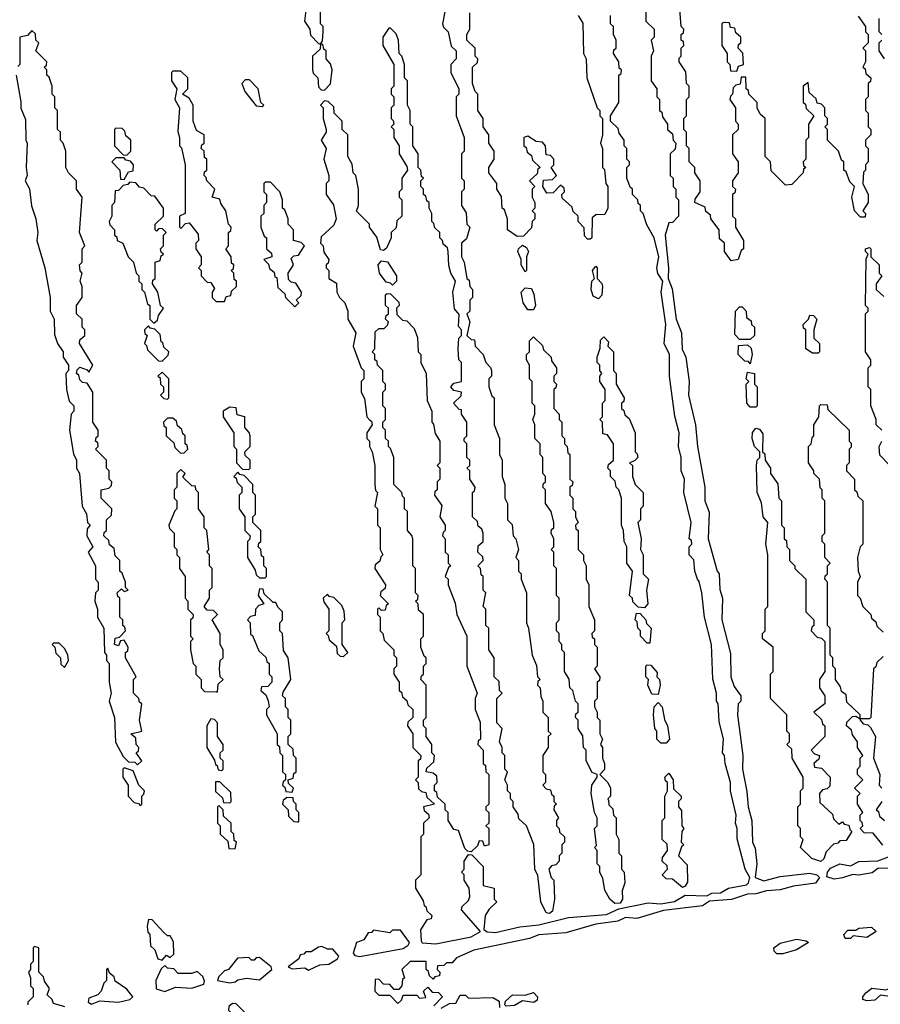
# Model space of a CAD drawing. Extents: x 2737310 to 2869991, y 870230 to 1012730.
# Tile 239 of 256: x 2790310 to 2793485, y 935287 to 938920. Entities that reach past the tile are written whole.
import ezdxf

# ---------------------------------------------------------------- set-up
doc = ezdxf.new("R2010")
doc.units = 0

msp = doc.modelspace()

# ---------------------------------------------------------------- linework, layer by layer
at = {"layer": '0CON02XD'}
for points in [[(2792620, 939055), (2792620, 938915), (2792650, 938885), (2792650, 938855), (2792640, 938845), (2792647.5, 938805), (2792640, 938785), (2792640, 938695), (2792660, 938665), (2792660, 938635), (2792670, 938625), (2792670, 938585), (2792678.3, 938578.3), (2792681.7, 938561.7), (2792700, 938535), (2792700, 938515), (2792718.3, 938498.3), (2792720, 938475), (2792730, 938465), (2792728.3, 938441.7), (2792710, 938425), (2792710, 938345), (2792720, 938335), (2792720, 938305), (2792730, 938295), (2792730, 938265), (2792740, 938255), (2792740, 938195), (2792718.3, 938171.7), (2792705, 938170), (2792691.2, 938125), (2792703.8, 938005), (2792702.5, 937965), (2792716.4, 937926.4), (2792731.2, 937815), (2792751.2, 937765), (2792753.9, 937703.9), (2792767.5, 937675), (2792780, 937585), (2792777.5, 937535), (2792802.5, 937425), (2792810, 937345), (2792837.5, 937195), (2792837.5, 937145), (2792853, 937103), (2792850, 937005), (2792882.5, 936885), (2792890, 936875), (2792893, 936817), (2792902.5, 936785), (2792900, 936705), (2792931.7, 936581.7), (2792933.3, 936495), (2792945, 936460), (2792970, 936425), (2792970, 936405), (2792960, 936395), (2792957.5, 936355), (2792977.5, 936205), (2792976.7, 936155), (2792992.7, 936072.7), (2792997.5, 936015), (2793011.2, 935965), (2793013.3, 935885), (2793023, 935863), (2793028.8, 935805), (2793022.5, 935755), (2793055, 935742.5), (2793115, 935758.6), (2793225, 935770.8), (2793250, 935765), (2793260, 935755), (2793246.2, 935733.8), (2793165, 935723.3), (2793115, 935708.8), (2793065, 935706), (2793026.1, 935693.9), (2792995, 935693.3), (2792936.1, 935673.9), (2792855, 935667.5), (2792829.3, 935650.7), (2792685, 935632.5), (2792586.4, 935603.6), (2792545, 935607.5), (2792516.4, 935593.6), (2792435, 935582.5), (2792325, 935551.2), (2792225, 935543.3), (2792190, 935530), (2791985, 935486.2), (2791921.7, 935458.3), (2791905, 935440), (2791885, 935440), (2791875, 935430), (2791851.7, 935428.3), (2791850, 935415), (2791860, 935405), (2791858.3, 935391.7), (2791841.7, 935388.3), (2791835, 935380), (2791821.7, 935391.7), (2791818.3, 935408.3), (2791810, 935415), (2791810, 935445), (2791750, 935445), (2791720, 935415), (2791730, 935385), (2791721.7, 935378.3), (2791720, 935355), (2791708.3, 935341.7), (2791691.7, 935341.7), (2791675, 935360), (2791651.7, 935361.7), (2791635, 935380), (2791621.7, 935378.3), (2791620, 935335), (2791635, 935320), (2791675, 935320), (2791705, 935290), (2791718.3, 935301.7), (2791725, 935320), (2791775, 935320), (2791785, 935310), (2791808.3, 935311.7), (2791800, 935335), (2791815, 935350), (2791831.7, 935331.7), (2791855, 935330), (2791870, 935315), (2791838.3, 935281.7)], [(2793268.3, 938608.3), (2793251.7, 938611.7), (2793248.3, 938628.3), (2793221.7, 938651.7), (2793218.3, 938688.3), (2793200, 938675), (2793200, 938615), (2793208.3, 938608.3), (2793211.7, 938591.7), (2793240, 938565), (2793220, 938535), (2793220, 938485), (2793210, 938475), (2793210, 938405), (2793200, 938395), (2793201.7, 938381.7), (2793210, 938375), (2793201.7, 938368.3), (2793200, 938355), (2793158.3, 938311.7), (2793135, 938310), (2793081.7, 938361.7), (2793080, 938395), (2793060, 938415), (2793060, 938555), (2793041.7, 938571.7), (2793030, 938595), (2793030, 938615), (2793000, 938645), (2792998.3, 938658.3), (2792990, 938665), (2792988.3, 938708.3), (2792971.7, 938708.3), (2792968.3, 938681.7), (2792951.7, 938678.3), (2792941.7, 938668.3), (2792940, 938645), (2792931.7, 938638.3), (2792930, 938625), (2792950, 938595), (2792950, 938545), (2792960, 938535), (2792960, 938515), (2792940, 938495), (2792940, 938425), (2792960, 938395), (2792960, 938355), (2792940, 938325), (2792940, 938305), (2792950, 938295), (2792948.3, 938281.7), (2792940, 938275), (2792940, 938195), (2792950, 938185), (2792950, 938155), (2792980, 938105), (2792980, 938075), (2792971.7, 938068.3), (2792960, 938035), (2792935, 938030), (2792910, 938065), (2792910, 938095), (2792891.7, 938111.7), (2792890, 938145), (2792860, 938185), (2792858.3, 938198.3), (2792841.7, 938211.7), (2792838.3, 938228.3), (2792800, 938245), (2792801.7, 938258.3), (2792820, 938285), (2792820, 938325), (2792800, 938355), (2792800, 938375), (2792780, 938395), (2792780, 938445), (2792770, 938455), (2792770, 938505), (2792760, 938515), (2792760, 938555), (2792770, 938565), (2792770, 938625), (2792780, 938635), (2792780, 938675), (2792770, 938685), (2792767, 938727), (2792742.5, 938765), (2792742.5, 938777.5), (2792750, 938785), (2792750, 938815), (2792760, 938825), (2792758.3, 938838.3), (2792750, 938845), (2792750, 938865), (2792758.3, 938871.7), (2792760, 938885), (2792750, 938895), (2792740, 939025)], [(2791370, 938995), (2791360, 938915), (2791380, 938885), (2791383, 938863), (2791411.7, 938831.7), (2791420, 938830), (2791427.5, 938842.5), (2791430, 938875), (2791430, 938895), (2791420, 938905), (2791420, 938995)], [(2791880, 938955), (2791870, 938905), (2791873, 938893), (2791890, 938875), (2791901.7, 938821.7), (2791920, 938805), (2791920, 938775), (2791900, 938755), (2791900, 938725), (2791930, 938665), (2791930, 938645), (2791920, 938635), (2791920, 938565), (2791950, 938485), (2791950, 938435), (2791940, 938425), (2791940, 938335), (2791950, 938325), (2791950, 938295), (2791940, 938285), (2791940, 938235), (2791957, 938207), (2791960, 938165), (2791970, 938155), (2791958.3, 938111.7), (2791940, 938095), (2791940, 938045), (2791950, 938025), (2791960, 937965), (2791968.3, 937958.3), (2791970, 937935), (2791980, 937925), (2791980, 937895), (2791970, 937885), (2791970, 937845), (2791960, 937835), (2791970, 937805), (2791960, 937755), (2791975, 937740), (2791988.3, 937738.3), (2791990, 937715), (2792020, 937685), (2792030, 937655), (2792047, 937637), (2792050, 937625), (2792050, 937605), (2792040, 937595), (2792040, 937565), (2792051.7, 937531.7), (2792060, 937525), (2792060, 937425), (2792080, 937375), (2792080, 937315), (2792090, 937295), (2792090, 937235), (2792100, 937205), (2792100, 937155), (2792110, 937135), (2792110, 937075), (2792127, 937057), (2792130, 937015), (2792140, 937005), (2792150, 936965), (2792140, 936935), (2792150, 936925), (2792150, 936885), (2792160, 936875), (2792160, 936855), (2792180, 936805), (2792180, 936695), (2792187.5, 936675), (2792200, 936575), (2792217, 936537), (2792220, 936495), (2792230, 936485), (2792221.7, 936478.3), (2792220, 936465), (2792230, 936455), (2792233, 936423), (2792240, 936405), (2792240, 936365), (2792260, 936345), (2792260, 936295), (2792270, 936285), (2792260, 936275), (2792260, 936235), (2792240, 936205), (2792240, 936145), (2792250, 936135), (2792250, 936105), (2792240, 936095), (2792251.7, 936081.7), (2792268.3, 936078.3), (2792271.7, 936061.7), (2792280, 936055), (2792280, 936035), (2792290, 936025), (2792281.7, 936018.3), (2792280, 936005), (2792297.5, 935975), (2792290, 935965), (2792290, 935945), (2792300, 935935), (2792301.7, 935921.7), (2792320, 935905), (2792320, 935885), (2792310, 935875), (2792310, 935845), (2792300, 935835), (2792300, 935815), (2792288.3, 935801.7), (2792271.7, 935798.3), (2792262.5, 935785), (2792270, 935755), (2792280, 935745), (2792282.5, 935675), (2792275, 935630), (2792265, 935622.5), (2792252.5, 935625), (2792232.5, 935665), (2792221.7, 935761.7), (2792210, 935785), (2792207, 935877), (2792180, 935945), (2792151.7, 935971.7), (2792148.3, 935988.3), (2792130, 936015), (2792130, 936035), (2792120, 936045), (2792120, 936065), (2792110, 936075), (2792110, 936095), (2792100, 936115), (2792110, 936145), (2792100, 936155), (2792100, 936205), (2792090, 936215), (2792090, 936235), (2792080, 936255), (2792090, 936305), (2792070, 936325), (2792070, 936415), (2792090, 936435), (2792080, 936445), (2792078.3, 936478.3), (2792060, 936495), (2792060, 936565), (2792040, 936595), (2792040, 936675), (2792030, 936685), (2792030, 936745), (2792020, 936755), (2792030, 936805), (2792020, 936815), (2792020, 936865), (2792011.7, 936871.7), (2792010, 936895), (2792000, 936905), (2792020, 936925), (2792018.3, 936938.3), (2792000, 936955), (2792001.7, 936978.3), (2792020, 936995), (2792020, 937025), (2792015, 937040), (2792001.7, 937051.7), (2791998.3, 937068.3), (2791980, 937085), (2791980, 937175), (2791988.3, 937181.7), (2791990, 937195), (2791970, 937225), (2791970, 937255), (2791960, 937265), (2791970, 937275), (2791970, 937295), (2791960, 937305), (2791960, 937355), (2791950, 937365), (2791950, 937375), (2791960, 937385), (2791960, 937435), (2791940, 937465), (2791940, 937480), (2791931.7, 937481.7), (2791910, 937505), (2791938.3, 937531.7), (2791940, 937545), (2791911.7, 937551.7), (2791900, 937565), (2791911.7, 937578.3), (2791940, 937585), (2791940, 937655), (2791930, 937665), (2791927.5, 937705), (2791930, 937745), (2791940, 937755), (2791940, 937775), (2791928.3, 937788.3), (2791931.7, 937831.7), (2791913.6, 937853.6), (2791907.5, 937915), (2791917.5, 937955), (2791900, 937985), (2791893, 938013), (2791890, 938065)], [(2792415, 938110), (2792405, 938110), (2792393, 938123), (2792391.7, 938151.7), (2792370, 938175), (2792370, 938195), (2792351.7, 938211.7), (2792348.3, 938228.3), (2792311.7, 938261.7), (2792310, 938275), (2792320, 938285), (2792318.3, 938298.3), (2792305, 938310), (2792278.3, 938281.7), (2792255, 938280), (2792240, 938305), (2792241.7, 938328.3), (2792275, 938330), (2792290, 938345), (2792270, 938375), (2792280, 938385), (2792280, 938405), (2792268.3, 938418.3), (2792251.7, 938421.7), (2792250, 938455), (2792238.3, 938468.3), (2792215, 938470), (2792185, 938490), (2792170, 938485), (2792170, 938455), (2792178.3, 938448.3), (2792181.7, 938431.7), (2792198.3, 938418.3), (2792201.7, 938401.7), (2792230, 938375), (2792221.7, 938368.3), (2792218.3, 938351.7), (2792190, 938325), (2792210, 938305), (2792200, 938295), (2792200, 938265), (2792210, 938245), (2792210, 938225), (2792200, 938215), (2792210, 938205), (2792210, 938185), (2792200, 938175), (2792198.3, 938151.7), (2792168.3, 938121.7), (2792145, 938120), (2792110, 938145), (2792110, 938185), (2792098.3, 938218.3), (2792090, 938225), (2792087, 938267), (2792070, 938295), (2792070, 938315), (2792040, 938355), (2792040, 938375), (2792060, 938405), (2792060, 938435), (2792040, 938465), (2792040, 938495), (2792020, 938525), (2792020, 938555), (2792000, 938585), (2792000, 938645), (2791990, 938655), (2791980, 938685), (2791980, 938745), (2791998.3, 938761.7), (2792000, 938775), (2791990, 938785), (2791990, 938815), (2791960, 938845), (2791960, 938865), (2791970, 938885), (2791970, 938945)], [(2791890, 938065), (2791888.3, 938078.3), (2791871.7, 938091.7), (2791870, 938105), (2791860, 938115), (2791860, 938135), (2791841.7, 938151.7), (2791838.3, 938168.3), (2791830, 938175), (2791830, 938205), (2791820, 938225), (2791820, 938245), (2791811.7, 938251.7), (2791808.3, 938268.3), (2791800, 938275), (2791800, 938295), (2791790, 938305), (2791790, 938325), (2791800, 938335), (2791791.7, 938341.7), (2791790, 938365), (2791780, 938375), (2791780, 938425), (2791760, 938455), (2791760, 938525), (2791750, 938535), (2791750, 938585), (2791740, 938605), (2791740, 938695), (2791730, 938705), (2791730, 938755), (2791720, 938785), (2791710, 938795), (2791707.5, 938845), (2791698.3, 938868.3), (2791678.3, 938888.3), (2791671.7, 938888.3), (2791650, 938855), (2791650, 938825), (2791690, 938755), (2791690, 938675), (2791680, 938665), (2791680, 938645), (2791690, 938635), (2791690, 938605), (2791680, 938595), (2791680, 938555), (2791688.3, 938548.3), (2791690, 938535), (2791680, 938525), (2791690, 938515), (2791690, 938485), (2791710, 938455), (2791710, 938425), (2791738.3, 938378.3), (2791740, 938365), (2791720, 938335), (2791720, 938295), (2791710, 938285), (2791710, 938265), (2791720, 938255), (2791720, 938195), (2791701.7, 938178.3), (2791698.3, 938151.7), (2791680, 938135), (2791680, 938115), (2791663, 938077), (2791651.7, 938068.3), (2791640.7, 938070.7), (2791627, 938117), (2791600, 938155), (2791600, 938165), (2791553, 938213), (2791560, 938235), (2791560, 938295), (2791550, 938345), (2791540, 938355), (2791537, 938387), (2791520, 938415), (2791520, 938495), (2791500, 938515), (2791500, 938545), (2791470, 938575), (2791468.3, 938598.3), (2791448.3, 938618.3), (2791435, 938620), (2791420, 938605), (2791430, 938595), (2791430, 938555), (2791440, 938515), (2791440, 938505), (2791422.5, 938475), (2791440, 938445), (2791432.5, 938405), (2791450, 938345), (2791450, 938325), (2791440, 938315), (2791440, 938275), (2791467, 938237), (2791477.5, 938185), (2791468.3, 938161.7), (2791421.7, 938118.3), (2791420, 938095), (2791430, 938085), (2791431.7, 938061.7), (2791450, 938035), (2791448.3, 938021.7), (2791440, 938015), (2791440, 938005), (2791450, 937995), (2791450, 937965), (2791478.3, 937948.3), (2791480, 937915), (2791490, 937895), (2791510, 937875), (2791520, 937845), (2791520, 937815), (2791550, 937765), (2791540, 937715), (2791570, 937635), (2791580, 937625), (2791580, 937595), (2791570, 937585), (2791570, 937545), (2791581.7, 937521.7), (2791590, 937455), (2791601.7, 937441.7), (2791608.3, 937438.3), (2791610, 937425), (2791590, 937395), (2791590, 937375), (2791600, 937365), (2791600, 937345), (2791610, 937325), (2791620, 937275), (2791620, 937205), (2791623, 937183), (2791630, 937175), (2791620, 937125), (2791630, 937115), (2791630, 937055), (2791640, 937045), (2791640, 936965), (2791650, 936945), (2791641.7, 936938.3), (2791638.3, 936921.7), (2791621.7, 936908.3), (2791620, 936895), (2791660, 936835), (2791658.3, 936821.7), (2791641.7, 936808.3), (2791640, 936795), (2791670, 936765), (2791661.7, 936758.3), (2791658.3, 936741.7), (2791645, 936740), (2791635, 936750), (2791630, 936745), (2791630, 936725), (2791640, 936715), (2791640, 936665), (2791650, 936655), (2791655, 936630), (2791690, 936595), (2791690, 936575), (2791700, 936565), (2791700, 936535), (2791690, 936525), (2791690, 936505), (2791710, 936475), (2791710, 936445), (2791718.3, 936438.3), (2791721.7, 936421.7), (2791738.3, 936408.3), (2791741.7, 936391.7), (2791760, 936375), (2791760, 936345), (2791741.7, 936328.3), (2791740, 936315), (2791760, 936285), (2791760, 936235), (2791790, 936205), (2791788.3, 936191.7), (2791780, 936185), (2791780, 936125), (2791770, 936115), (2791780, 936105), (2791781.7, 936081.7), (2791791.7, 936071.7), (2791808.3, 936068.3), (2791811.7, 936051.7), (2791840, 936025), (2791800, 936015), (2791801.7, 936001.7), (2791818.3, 935988.3), (2791820, 935975), (2791800, 935955), (2791800, 935915), (2791790, 935905), (2791790, 935765), (2791770, 935745), (2791770, 935715), (2791798.3, 935668.3), (2791801.7, 935651.7), (2791808.3, 935648.3), (2791811.7, 935631.7), (2791830, 935615), (2791828.3, 935601.7), (2791811.7, 935598.3), (2791788.3, 935561.7), (2791790.7, 935520.7), (2791795, 935513.3), (2791845, 935510), (2791975, 935536), (2792010, 935555), (2791940, 935635), (2791941.7, 935648.3), (2791965, 935670), (2791970, 935685), (2791967.5, 935715), (2791950, 935745), (2791950, 935765), (2791940, 935775), (2791950, 935785), (2791950, 935815), (2791965, 935840), (2791978.3, 935838.3), (2792020, 935795), (2792020, 935725), (2792060, 935715), (2792060, 935675), (2792070, 935665), (2792041.7, 935638.3), (2792027.5, 935615), (2792022.5, 935562.5), (2792034.1, 935554.1), (2792065, 935551.9), (2792155, 935573.1), (2792225, 935580), (2792335, 935606.9), (2792475, 935618.8), (2792520.7, 935639.3), (2792628.3, 935661.7), (2792675, 935658), (2792725, 935666.7), (2792765, 935690), (2792845, 935686.7), (2792862.7, 935697.3), (2792895, 935698), (2792925, 935715.7), (2792991.7, 935728.3), (2792998.8, 935735), (2793003.8, 935755), (2792986.1, 935786.1), (2792957, 935897), (2792956.7, 935935), (2792950, 935955), (2792952.5, 935985), (2792932.5, 936075), (2792932.5, 936105), (2792912.5, 936175), (2792910, 936205), (2792902.5, 936215), (2792906.7, 936265), (2792890.7, 936330.7), (2792886.7, 936395), (2792880, 936405), (2792880, 936435), (2792867, 936487), (2792862.5, 936615), (2792836.7, 936715), (2792826.7, 936805), (2792817, 936847), (2792810, 936855), (2792800, 936885), (2792797, 936927), (2792780, 936945), (2792780, 936975), (2792790, 936985), (2792788.3, 936998.3), (2792780, 937005), (2792786.7, 937065), (2792760, 937175), (2792762.5, 937225), (2792750, 937255), (2792750, 937305), (2792740, 937345), (2792742.5, 937395), (2792727, 937457), (2792707.5, 937605), (2792706.7, 937685), (2792687.5, 937725), (2792693.3, 937795), (2792676.7, 937915), (2792682.5, 937955), (2792663.8, 937983.8), (2792660, 938005), (2792667.5, 938045), (2792650, 938115), (2792623, 938163), (2792610, 938205), (2792600, 938215), (2792600, 938235), (2792591.7, 938241.7), (2792590, 938255), (2792570, 938275), (2792570, 938295), (2792561.7, 938301.7), (2792550, 938335), (2792550, 938375), (2792560, 938385), (2792560, 938395), (2792550, 938405), (2792550, 938445), (2792540, 938455), (2792540, 938475), (2792521.7, 938501.7), (2792518.3, 938518.3), (2792490, 938545), (2792490, 938565), (2792520, 938615), (2792520, 938715), (2792528.3, 938721.7), (2792530, 938735), (2792521.7, 938741.7), (2792520, 938765), (2792500, 938795), (2792501.7, 938808.3), (2792510, 938815), (2792510, 938845), (2792500, 938865), (2792500, 938895), (2792490, 938905), (2792490, 938935)], [(2792370, 938935), (2792387, 938907), (2792390, 938795), (2792400, 938775), (2792402.5, 938705), (2792440, 938595), (2792450, 938585), (2792450, 938565), (2792460, 938555), (2792460, 938495), (2792452.5, 938465), (2792460, 938445), (2792460, 938375), (2792467, 938367), (2792472.5, 938315), (2792480, 938305), (2792480, 938225), (2792468.3, 938201.7), (2792435, 938200), (2792421.7, 938188.3), (2792420, 938115), (2792415, 938110)], [(2792955, 938730), (2792961.7, 938748.3), (2792980, 938755), (2792977, 938797), (2792960, 938815), (2792961.7, 938828.3), (2792970, 938835), (2792970, 938855), (2792951.7, 938871.7), (2792948.3, 938888.3), (2792931.7, 938891.7), (2792928.3, 938908.3), (2792905, 938910), (2792900, 938905), (2792900, 938825), (2792920, 938795), (2792920, 938765), (2792930, 938755), (2792931.7, 938731.7), (2792955, 938730)], [(2793403, 938933), (2793430, 938895), (2793430, 938875), (2793440, 938865), (2793440, 938835), (2793420, 938815), (2793430, 938805), (2793430, 938765), (2793420, 938745), (2793428.3, 938738.3), (2793431.7, 938721.7), (2793450, 938705), (2793448.3, 938691.7), (2793440, 938685), (2793440, 938635), (2793430, 938625), (2793430, 938585), (2793440, 938575), (2793440, 938525), (2793450, 938515), (2793450, 938495), (2793430, 938475), (2793430, 938455), (2793440, 938445), (2793440, 938395), (2793430, 938385), (2793430, 938365), (2793423, 938357), (2793420, 938315), (2793440, 938275), (2793440, 938245), (2793420, 938215), (2793430, 938205), (2793428.3, 938191.7), (2793411.7, 938191.7), (2793390, 938215), (2793380, 938265), (2793390, 938305), (2793371.7, 938321.7), (2793358.3, 938358.3), (2793350, 938365), (2793350, 938395), (2793341.7, 938401.7), (2793330, 938435), (2793290, 938475), (2793290, 938515), (2793280, 938525), (2793290, 938535), (2793290, 938555), (2793280, 938565), (2793280, 938595), (2793268.3, 938608.3)], [(2793490, 938865), (2793480, 938875), (2793480, 938925)], [(2790745, 936170), (2790760, 936185), (2790740, 936215), (2790748.3, 936221.7), (2790750, 936235), (2790740, 936245), (2790738.3, 936268.3), (2790720, 936285), (2790760, 936295), (2790752.5, 936335), (2790760, 936395), (2790751.7, 936401.7), (2790750, 936415), (2790730, 936435), (2790730, 936485), (2790740, 936495), (2790700, 936565), (2790700, 936585), (2790708.3, 936591.7), (2790710, 936605), (2790695, 936630), (2790681.7, 936628.3), (2790675, 936610), (2790660, 936615), (2790661.7, 936638.3), (2790678.3, 936641.7), (2790700, 936665), (2790698.3, 936678.3), (2790690, 936685), (2790690, 936705), (2790680, 936715), (2790680, 936785), (2790671.7, 936791.7), (2790670, 936805), (2790685, 936820), (2790695, 936810), (2790710, 936815), (2790700, 936825), (2790700, 936845), (2790688.3, 936878.3), (2790680, 936885), (2790680, 936925), (2790661.7, 936941.7), (2790658.3, 936968.3), (2790641.7, 936981.7), (2790638.3, 936998.3), (2790620, 937015), (2790621.7, 937028.3), (2790630, 937035), (2790630, 937075), (2790648.3, 937091.7), (2790650, 937115), (2790610, 937155), (2790610, 937185), (2790638.3, 937191.7), (2790648.3, 937201.7), (2790650, 937215), (2790640, 937225), (2790640, 937255), (2790630, 937265), (2790630, 937295), (2790590, 937335), (2790600, 937345), (2790598.3, 937358.3), (2790590, 937365), (2790591.7, 937378.3), (2790600, 937385), (2790600, 937405), (2790580, 937435), (2790580, 937545), (2790558.3, 937578.3), (2790541.7, 937581.7), (2790531.7, 937591.7), (2790528.3, 937608.3), (2790520, 937615), (2790521.7, 937628.3), (2790531.7, 937638.3), (2790558.3, 937628.3), (2790565, 937620), (2790580, 937645), (2790530, 937725), (2790531.7, 937738.3), (2790550, 937755), (2790550, 937775), (2790540, 937785), (2790540, 937815), (2790520, 937835), (2790520, 937865), (2790540, 937895), (2790540, 937935), (2790532.5, 937955), (2790540, 937985), (2790533, 937993), (2790530, 938015), (2790540, 938025), (2790540, 938075), (2790550, 938085), (2790530, 938135), (2790540, 938265), (2790520, 938295), (2790520, 938325), (2790490, 938355), (2790480, 938375), (2790480, 938435), (2790470, 938465), (2790460, 938475), (2790460, 938505), (2790450, 938515), (2790450, 938585), (2790440, 938595), (2790440, 938635), (2790430, 938645), (2790430, 938675), (2790418.3, 938708.3), (2790410, 938715), (2790410, 938735), (2790400, 938745), (2790408.3, 938751.7), (2790410, 938765), (2790370, 938805), (2790380, 938835), (2790370, 938845), (2790368.3, 938868.3), (2790355, 938880), (2790338.3, 938861.7), (2790310, 938855), (2790310, 938755), (2790303, 938747)], [(2793500, 938775), (2793480, 938805), (2793480, 938835), (2793490, 938845)], [(2791435, 938660), (2791457, 938683), (2791462.5, 938735), (2791457, 938757), (2791440, 938775), (2791440, 938805), (2791431.7, 938811.7), (2791428.3, 938828.3), (2791420, 938830), (2791418.3, 938811.7), (2791390, 938785), (2791390, 938735), (2791393, 938723), (2791410, 938705), (2791411.7, 938671.7), (2791421.7, 938661.7), (2791435, 938660)], [(2791065, 937880), (2791071.7, 937898.3), (2791088.3, 937901.7), (2791091.7, 937918.3), (2791110, 937935), (2791110, 937955), (2791101.7, 937961.7), (2791100, 937985), (2791090, 937995), (2791098.3, 938001.7), (2791100, 938015), (2791091.7, 938021.7), (2791090, 938045), (2791070, 938075), (2791080, 938085), (2791080, 938135), (2791088.3, 938141.7), (2791090, 938155), (2791080, 938165), (2791070, 938215), (2791051.7, 938241.7), (2791048.3, 938258.3), (2791020, 938265), (2791030, 938295), (2791000, 938325), (2790998.3, 938338.3), (2790990, 938345), (2790991.7, 938358.3), (2791000, 938365), (2791000, 938405), (2790991.7, 938411.7), (2790990, 938435), (2790980, 938445), (2790981.7, 938458.3), (2790990, 938465), (2790990, 938495), (2790961.7, 938511.7), (2790950, 938545), (2790950, 938605), (2790935, 938630), (2790910, 938645), (2790930, 938665), (2790930, 938705), (2790905, 938730), (2790875, 938730), (2790870, 938725), (2790870, 938695), (2790890, 938665), (2790882.5, 938625), (2790900, 938595), (2790893, 938507), (2790900, 938485), (2790900, 938455), (2790907, 938447), (2790920, 938385), (2790920, 938205), (2790900, 938195), (2790900, 938155), (2790905, 938150), (2790921.7, 938168.3), (2790935, 938170), (2790968.3, 938128.3), (2790970, 938105), (2790960, 938095), (2790960, 938075), (2790980, 938045), (2790980, 938015), (2790970, 938005), (2790980, 937995), (2790980, 937975), (2791001.7, 937951.7), (2791015, 937950), (2791028.3, 937928.3), (2791020, 937915), (2791020, 937895), (2791035, 937880), (2791065, 937880)], [(2790297.5, 938715), (2790313.6, 938616.4), (2790313.6, 938593.6), (2790331.7, 938551.7), (2790332.5, 938475), (2790337.5, 938465), (2790333.3, 938375), (2790337.5, 938345), (2790330, 938325), (2790346.4, 938296.4), (2790353.3, 938233.3), (2790370, 938185), (2790376.7, 938135), (2790373.3, 938105), (2790402.5, 938005), (2790422.5, 937895), (2790422.5, 937845), (2790437.5, 937815), (2790438.3, 937758.3), (2790450, 937725), (2790470, 937695), (2790470, 937675), (2790490, 937645), (2790490, 937625), (2790480, 937615), (2790482.5, 937555), (2790493, 937513), (2790510, 937495), (2790510, 937475), (2790500, 937465), (2790493.3, 937405), (2790508.3, 937318.3), (2790520, 937295), (2790520, 937265), (2790530, 937245), (2790540, 937125), (2790557, 937097), (2790560, 937065), (2790570, 937055), (2790558.3, 937041.7), (2790557.5, 937015), (2790580, 936975), (2790562.5, 936955), (2790590, 936905), (2790590, 936855), (2790600, 936845), (2790600, 936815), (2790590, 936805), (2790587.5, 936775), (2790597.5, 936745), (2790597.5, 936715), (2790620, 936675), (2790622.5, 936585), (2790630, 936575), (2790630, 936555), (2790640, 936545), (2790640, 936475), (2790647.5, 936435), (2790640, 936405), (2790660, 936345), (2790663.6, 936253.6), (2790691.7, 936201.7), (2790711.7, 936181.7), (2790735, 936180), (2790745, 936170)], [(2791205, 938600), (2791210, 938605), (2791200, 938615), (2791190, 938665), (2791158.3, 938698.3), (2791141.7, 938698.3), (2791130, 938685), (2791140, 938655), (2791181.7, 938601.7), (2791205, 938600)], [(2790705, 938420), (2790720, 938435), (2790720, 938475), (2790701.7, 938491.7), (2790698.3, 938508.3), (2790688.3, 938518.3), (2790665, 938520), (2790660, 938515), (2790660, 938455), (2790691.7, 938421.7), (2790705, 938420)], [(2790695, 938330), (2790711.7, 938358.3), (2790728.3, 938361.7), (2790730, 938385), (2790718.3, 938398.3), (2790701.7, 938401.7), (2790695, 938410), (2790665, 938410), (2790650, 938395), (2790680, 938365), (2790681.7, 938331.7), (2790695, 938330)], [(2790805, 937800), (2790818.3, 937811.7), (2790821.7, 937828.3), (2790840, 937855), (2790830, 937865), (2790820, 937915), (2790800, 937945), (2790801.7, 937958.3), (2790810, 937965), (2790810, 938025), (2790828.3, 938031.7), (2790831.7, 938048.3), (2790840, 938055), (2790831.7, 938061.7), (2790830, 938075), (2790840, 938085), (2790840, 938125), (2790850, 938135), (2790835, 938150), (2790821.7, 938148.3), (2790815, 938140), (2790810, 938145), (2790810, 938165), (2790840, 938195), (2790840, 938225), (2790808.3, 938268.3), (2790795, 938270), (2790768.3, 938298.3), (2790751.7, 938301.7), (2790738.3, 938318.3), (2790715, 938320), (2790708.3, 938311.7), (2790691.7, 938308.3), (2790675, 938290), (2790661.7, 938288.3), (2790660, 938245), (2790650, 938235), (2790650, 938195), (2790640, 938175), (2790643, 938163), (2790660, 938145), (2790660, 938125), (2790668.3, 938118.3), (2790670, 938105), (2790690, 938095), (2790710, 938045), (2790730, 938025), (2790740, 937985), (2790750, 937975), (2790750, 937955), (2790760, 937945), (2790760, 937925), (2790770, 937915), (2790781.7, 937871.7), (2790790, 937865), (2790790, 937815), (2790805, 937800)], [(2791325, 937860), (2791340, 937875), (2791330, 937885), (2791348.3, 937901.7), (2791350, 937915), (2791328.3, 937948.3), (2791311.7, 937951.7), (2791301.7, 937961.7), (2791300, 937985), (2791320, 938015), (2791311.7, 938038.3), (2791321.7, 938048.3), (2791338.3, 938051.7), (2791360, 938085), (2791348.3, 938098.3), (2791320, 938105), (2791320, 938145), (2791300, 938165), (2791300, 938185), (2791288.3, 938218.3), (2791280, 938225), (2791280, 938255), (2791270, 938285), (2791235, 938320), (2791215, 938320), (2791210, 938315), (2791210, 938285), (2791220, 938275), (2791220, 938245), (2791210, 938235), (2791210, 938205), (2791200, 938195), (2791200, 938155), (2791211.7, 938121.7), (2791220, 938115), (2791220, 938075), (2791238.3, 938058.3), (2791240, 938045), (2791210, 938035), (2791228.3, 938018.3), (2791231.7, 938001.7), (2791248.3, 937988.3), (2791251.7, 937971.7), (2791258.3, 937968.3), (2791261.7, 937931.7), (2791288.3, 937908.3), (2791290, 937895), (2791325, 937860)], [(2792175, 937990), (2792160, 938015), (2792160, 938035), (2792147.5, 938065), (2792150, 938075), (2792165, 938087.5), (2792179.3, 938079.3), (2792187.5, 938065), (2792180, 938045), (2792180, 937995), (2792175, 937990)], [(2793490, 937405), (2793470, 937425), (2793470, 937445), (2793450, 937495), (2793450, 937555), (2793440, 937565), (2793440, 937635), (2793450, 937645), (2793450, 937665), (2793430, 937695), (2793430, 937835), (2793440, 937845), (2793440, 937855), (2793430, 937865), (2793433, 938037), (2793440, 938055), (2793430, 938065), (2793430, 938075), (2793445, 938080), (2793450, 938075), (2793450, 938045), (2793480, 938015), (2793480, 937985), (2793490, 937975), (2793470, 937945), (2793470, 937925), (2793498.3, 937898.3)], [(2791685, 937940), (2791678.3, 937948.3), (2791661.7, 937951.7), (2791637.5, 937985), (2791632.5, 938015), (2791645, 938030), (2791666.4, 938026.4), (2791700, 937975), (2791700, 937955), (2791685, 937940)], [(2792445, 937890), (2792425, 937900), (2792417.5, 937925), (2792420, 937955), (2792430, 937965), (2792422.5, 937995), (2792435, 938010), (2792440, 938005), (2792440, 937965), (2792457, 937947), (2792460, 937935), (2792457, 937903), (2792445, 937890)], [(2792205, 937850), (2792185, 937850), (2792167.5, 937875), (2792160, 937915), (2792175, 937930), (2792198.3, 937928.3), (2792207, 937907), (2792212.5, 937865), (2792205, 937850)], [(2791975, 935850), (2791961.7, 935851.7), (2791951.7, 935861.7), (2791928.3, 935928.3), (2791911.7, 935931.7), (2791890, 935965), (2791890, 935995), (2791880, 936005), (2791880, 936025), (2791851.7, 936051.7), (2791848.3, 936068.3), (2791840, 936075), (2791840, 936095), (2791850, 936105), (2791848.3, 936128.3), (2791835, 936140), (2791810, 936145), (2791811.7, 936158.3), (2791838.3, 936181.7), (2791840, 936205), (2791830, 936215), (2791830, 936245), (2791810, 936275), (2791810, 936305), (2791800, 936315), (2791800, 936335), (2791810, 936345), (2791810, 936465), (2791790, 936485), (2791791.7, 936498.3), (2791800, 936505), (2791800, 936535), (2791810, 936545), (2791810, 936565), (2791801.7, 936571.7), (2791790, 936605), (2791790, 936635), (2791800, 936645), (2791800, 936725), (2791781.7, 936741.7), (2791780, 936765), (2791770, 936775), (2791778.3, 936781.7), (2791780, 936795), (2791770, 936805), (2791770, 936895), (2791760, 936905), (2791760, 937005), (2791757, 937017), (2791740, 937035), (2791740, 937105), (2791730, 937115), (2791730, 937155), (2791721.7, 937161.7), (2791720, 937175), (2791690, 937205), (2791690, 937305), (2791678.3, 937338.3), (2791670, 937345), (2791670, 937365), (2791660, 937375), (2791660, 937405), (2791650, 937415), (2791650, 937435), (2791660, 937445), (2791660, 937485), (2791650, 937495), (2791650, 937545), (2791660, 937555), (2791660, 937575), (2791650, 937585), (2791650, 937625), (2791630, 937645), (2791628.3, 937658.3), (2791620, 937665), (2791620, 937685), (2791610, 937695), (2791620, 937705), (2791621.7, 937768.3), (2791635, 937780), (2791655, 937780), (2791667, 937793), (2791670, 937805), (2791660, 937815), (2791661.7, 937828.3), (2791670, 937835), (2791670, 937855), (2791660, 937865), (2791660, 937905), (2791665, 937910), (2791678.3, 937908.3), (2791708.3, 937878.3), (2791710, 937865), (2791700, 937855), (2791701.7, 937831.7), (2791721.7, 937811.7), (2791738.3, 937808.3), (2791765, 937780), (2791777, 937747), (2791780, 937695), (2791790, 937685), (2791790, 937655), (2791810, 937615), (2791812.5, 937515), (2791830, 937475), (2791830, 937435), (2791837, 937427), (2791843, 937393), (2791860, 937365), (2791860, 937285), (2791850, 937275), (2791860, 937265), (2791860, 937225), (2791850, 937215), (2791850, 937185), (2791841.7, 937178.3), (2791840, 937165), (2791867.5, 937127.5), (2791860, 937085), (2791880, 937055), (2791880, 937035), (2791871.7, 937028.3), (2791870, 937015), (2791880, 937005), (2791880, 936955), (2791890, 936945), (2791890, 936915), (2791900, 936905), (2791891.7, 936898.3), (2791880, 936865), (2791890, 936855), (2791890, 936835), (2791917, 936767), (2791922.5, 936725), (2791960, 936645), (2791960, 936535), (2791997.5, 936435), (2791990, 936415), (2791990, 936375), (2792008.3, 936328.3), (2792010, 936265), (2792001.7, 936258.3), (2792000, 936245), (2792020, 936225), (2792020, 936175), (2792028.3, 936168.3), (2792030, 936145), (2792040, 936135), (2792040, 936025), (2792030, 936015), (2792030, 936005), (2792040, 935995), (2792040, 935955), (2792030, 935945), (2792040, 935935), (2792040, 935875), (2792025, 935870), (2792018.3, 935888.3), (2792005, 935890), (2791998.3, 935871.7), (2791975, 935850)], [(2793005, 937740), (2792965, 937740), (2792948.3, 937758.3), (2792950, 937845), (2792965, 937860), (2792975, 937860), (2792990, 937845), (2792991.7, 937821.7), (2793008.3, 937808.3), (2793010, 937795), (2793020, 937785), (2793020, 937755), (2793005, 937740)], [(2793255, 937690), (2793235, 937690), (2793210, 937705), (2793210, 937775), (2793201.7, 937781.7), (2793200, 937795), (2793220, 937815), (2793225, 937830), (2793238.3, 937828.3), (2793250, 937815), (2793240, 937775), (2793240, 937745), (2793260, 937725), (2793260, 937695), (2793255, 937690)], [(2790835, 937660), (2790858.3, 937681.7), (2790860, 937695), (2790841.7, 937711.7), (2790838.3, 937728.3), (2790831.7, 937731.7), (2790828.3, 937758.3), (2790808.3, 937778.3), (2790791.7, 937781.7), (2790785, 937790), (2790770, 937775), (2790771.7, 937761.7), (2790780, 937755), (2790770, 937725), (2790778.3, 937718.3), (2790781.7, 937701.7), (2790821.7, 937661.7), (2790835, 937660)], [(2792505, 935658.8), (2792486.7, 935675), (2792468.3, 935708.3), (2792461.7, 935751.7), (2792450, 935775), (2792450, 935795), (2792440, 935805), (2792440, 935855), (2792430, 935865), (2792437.5, 935872.5), (2792430, 935935), (2792440, 935945), (2792440, 935975), (2792430, 935995), (2792417.5, 936065), (2792420, 936095), (2792440, 936125), (2792440, 936135), (2792421.7, 936141.7), (2792400, 936185), (2792400, 936225), (2792390, 936235), (2792387, 936277), (2792370, 936305), (2792370, 936335), (2792360, 936345), (2792361.7, 936358.3), (2792370, 936365), (2792370, 936395), (2792360, 936405), (2792350, 936445), (2792340, 936455), (2792337, 936487), (2792320, 936515), (2792320, 936585), (2792310, 936595), (2792310, 936615), (2792300, 936625), (2792300, 936655), (2792290, 936665), (2792290, 936695), (2792300, 936705), (2792300, 936785), (2792290, 936795), (2792290, 936895), (2792280, 936905), (2792280, 936955), (2792270, 936965), (2792280, 936975), (2792280, 937005), (2792270, 937025), (2792271.7, 937038.3), (2792280, 937045), (2792280, 937065), (2792270, 937105), (2792250, 937135), (2792250, 937185), (2792240, 937195), (2792241.7, 937208.3), (2792250, 937215), (2792250, 937235), (2792240, 937245), (2792240, 937305), (2792230, 937315), (2792230, 937355), (2792210, 937375), (2792210, 937425), (2792202.5, 937445), (2792210, 937465), (2792210, 937495), (2792200, 937505), (2792200, 937585), (2792190, 937595), (2792190, 937645), (2792180, 937665), (2792180, 937685), (2792190, 937695), (2792190, 937735), (2792205, 937750), (2792238.3, 937718.3), (2792241.7, 937701.7), (2792270, 937675), (2792271.7, 937661.7), (2792290, 937635), (2792290, 937615), (2792280, 937605), (2792280, 937585), (2792290, 937575), (2792288.3, 937561.7), (2792280, 937555), (2792280, 937485), (2792300, 937465), (2792300, 937445), (2792310, 937435), (2792310, 937385), (2792320, 937375), (2792320, 937355), (2792330, 937345), (2792331.7, 937321.7), (2792340, 937315), (2792340, 937225), (2792350, 937215), (2792348.3, 937201.7), (2792340, 937195), (2792340, 937165), (2792350, 937155), (2792350, 937115), (2792360, 937105), (2792360, 937085), (2792370, 937065), (2792360, 937055), (2792361.7, 937041.7), (2792370, 937035), (2792370, 936965), (2792390, 936945), (2792390, 936925), (2792400, 936905), (2792400, 936855), (2792410, 936835), (2792410, 936755), (2792430, 936705), (2792430, 936665), (2792420, 936655), (2792421.7, 936641.7), (2792430, 936635), (2792430, 936615), (2792440, 936605), (2792440, 936535), (2792430, 936525), (2792450, 936495), (2792448.3, 936481.7), (2792440, 936475), (2792440, 936415), (2792430, 936405), (2792430, 936385), (2792440, 936365), (2792440, 936345), (2792450, 936335), (2792450, 936285), (2792460, 936265), (2792452.5, 936245), (2792460, 936235), (2792460, 936195), (2792467.5, 936175), (2792467, 936153), (2792450, 936135), (2792480, 936105), (2792490, 936085), (2792490, 936055), (2792480, 936045), (2792481.7, 936038.3), (2792483, 936023), (2792498.3, 936008.3), (2792500, 935985), (2792510, 935975), (2792510, 935915), (2792520, 935895), (2792520, 935845), (2792530, 935835), (2792530, 935785), (2792540, 935775), (2792542.5, 935735), (2792532.5, 935705), (2792533.8, 935675), (2792525, 935660), (2792505, 935658.8)], [(2792615, 936750), (2792591.7, 936751.7), (2792571.7, 936771.7), (2792570, 936785), (2792560, 936795), (2792570, 936885), (2792550, 936915), (2792550, 936975), (2792540, 936995), (2792537.5, 937035), (2792530, 937055), (2792530, 937155), (2792520, 937185), (2792510, 937195), (2792507, 937217), (2792490, 937235), (2792490, 937255), (2792480, 937265), (2792481.7, 937278.3), (2792500, 937295), (2792500, 937355), (2792478.3, 937388.3), (2792461.7, 937391.7), (2792460, 937435), (2792450, 937445), (2792460, 937455), (2792460, 937505), (2792470, 937515), (2792470, 937555), (2792450, 937585), (2792450, 937605), (2792457.5, 937615), (2792450, 937625), (2792450, 937645), (2792440, 937655), (2792440, 937675), (2792451.7, 937708.3), (2792453, 937737), (2792465, 937750), (2792481.7, 937731.7), (2792480, 937715), (2792500, 937695), (2792500, 937625), (2792510, 937615), (2792510, 937575), (2792540, 937525), (2792538.3, 937511.7), (2792530, 937505), (2792530, 937485), (2792538.3, 937478.3), (2792541.7, 937461.7), (2792558.3, 937448.3), (2792580, 937395), (2792580, 937325), (2792588.3, 937318.3), (2792590, 937305), (2792578.3, 937291.7), (2792560, 937285), (2792570, 937275), (2792570, 937235), (2792580, 937205), (2792610, 937175), (2792610, 937125), (2792600, 937115), (2792600, 937075), (2792590, 937065), (2792602.5, 937005), (2792600, 936965), (2792610, 936945), (2792610, 936875), (2792630, 936855), (2792622.5, 936815), (2792627.5, 936765), (2792615, 936750)], [(2793005, 937650), (2792998.3, 937658.3), (2792985, 937660), (2792960, 937685), (2792961.7, 937718.3), (2792995, 937720), (2793008.3, 937708.3), (2793012.5, 937685), (2793005, 937650)], [(2790855, 937520), (2790860, 937525), (2790860, 937595), (2790835, 937620), (2790820, 937605), (2790828.3, 937598.3), (2790830, 937575), (2790840, 937565), (2790840, 937545), (2790830, 937535), (2790841.7, 937521.7), (2790855, 937520)], [(2793025, 937490), (2793005, 937490), (2792992.5, 937505), (2792990, 937575), (2793000, 937585), (2792990, 937595), (2792995, 937620), (2793020, 937615), (2793020, 937575), (2793030, 937565), (2793030, 937495), (2793025, 937490)], [(2793493.6, 935873.6), (2793458.3, 935918.3), (2793425, 935920), (2793410, 935935), (2793420, 935945), (2793418.3, 935958.3), (2793410, 935965), (2793410, 935985), (2793420, 935995), (2793400, 936025), (2793400, 936055), (2793410, 936065), (2793390, 936085), (2793420, 936115), (2793400, 936135), (2793400, 936155), (2793410, 936165), (2793410, 936195), (2793420, 936205), (2793400, 936235), (2793400, 936255), (2793381.7, 936281.7), (2793378.3, 936298.3), (2793360, 936315), (2793361.7, 936328.3), (2793381.7, 936348.3), (2793395, 936350), (2793410, 936340), (2793410, 936355), (2793361.7, 936401.7), (2793358.3, 936428.3), (2793341.7, 936441.7), (2793338.3, 936458.3), (2793320, 936485), (2793320, 936525), (2793310, 936535), (2793310, 936565), (2793300, 936575), (2793300, 936675), (2793290, 936685), (2793290, 936845), (2793280, 936855), (2793281.7, 936868.3), (2793290, 936875), (2793290, 936905), (2793300, 936915), (2793280, 936935), (2793280, 936985), (2793270, 936995), (2793270, 937015), (2793280, 937025), (2793280, 937145), (2793270, 937155), (2793270, 937185), (2793263, 937193), (2793260, 937225), (2793240, 937245), (2793240, 937255), (2793220, 937285), (2793220, 937345), (2793230, 937355), (2793233, 937377), (2793240, 937385), (2793240, 937425), (2793257.5, 937455), (2793260, 937495), (2793265, 937500), (2793288.3, 937498.3), (2793291.7, 937481.7), (2793370, 937405), (2793370, 937365), (2793377, 937357), (2793377.5, 937342.5), (2793370, 937335), (2793370, 937285), (2793360, 937275), (2793360, 937255), (2793390, 937225), (2793390, 937185), (2793398.3, 937178.3), (2793401.7, 937161.7), (2793420, 937145), (2793420, 936985), (2793410, 936975), (2793400, 936935), (2793402.5, 936885), (2793410, 936865), (2793400, 936845), (2793400, 936795), (2793410, 936785), (2793420, 936755), (2793450, 936725), (2793451.7, 936711.7), (2793468.3, 936698.3), (2793471.7, 936681.7), (2793495, 936660)], [(2791155, 937260), (2791160, 937265), (2791160, 937295), (2791141.7, 937311.7), (2791140, 937325), (2791160, 937345), (2791160, 937385), (2791157, 937397), (2791140, 937415), (2791140, 937455), (2791111.7, 937461.7), (2791108.3, 937488.3), (2791085, 937490), (2791060, 937475), (2791060, 937455), (2791100, 937395), (2791100, 937345), (2791110, 937335), (2791110, 937285), (2791131.7, 937261.7), (2791155, 937260)], [(2790915, 937320), (2790930, 937335), (2790928.3, 937348.3), (2790920, 937355), (2790920, 937385), (2790911.7, 937391.7), (2790908.3, 937408.3), (2790891.7, 937421.7), (2790888.3, 937438.3), (2790875, 937450), (2790855, 937450), (2790840, 937435), (2790841.7, 937421.7), (2790850, 937415), (2790850, 937385), (2790878.3, 937358.3), (2790881.7, 937341.7), (2790901.7, 937321.7), (2790915, 937320)], [(2793265, 935813.8), (2793232.5, 935825), (2793190, 935865), (2793200, 935895), (2793190, 935905), (2793190, 935935), (2793180, 935945), (2793180, 936015), (2793190, 936025), (2793190, 936075), (2793200, 936085), (2793200, 936125), (2793160, 936195), (2793158.3, 936228.3), (2793140, 936245), (2793150, 936255), (2793150, 936285), (2793140, 936295), (2793140, 936355), (2793080, 936415), (2793080, 936505), (2793090, 936515), (2793090, 936605), (2793050, 936635), (2793050, 936655), (2793060, 936665), (2793060, 936745), (2793070, 936755), (2793070, 936945), (2793062.5, 936985), (2793070, 937065), (2793052.5, 937085), (2793047, 937137), (2793030, 937175), (2793027.5, 937275), (2793030, 937295), (2793040, 937305), (2793040, 937325), (2793020, 937345), (2793012.5, 937375), (2793013, 937397), (2793025, 937412.5), (2793039.3, 937409.3), (2793051.7, 937391.7), (2793050, 937325), (2793058.3, 937318.3), (2793060, 937295), (2793080, 937265), (2793080, 937245), (2793107, 937207), (2793110, 937155), (2793120, 937145), (2793120, 937055), (2793130, 937045), (2793130, 937005), (2793138.3, 936998.3), (2793140, 936975), (2793150, 936965), (2793150, 936925), (2793170, 936905), (2793170, 936895), (2793210, 936855), (2793210, 936735), (2793240, 936705), (2793240, 936685), (2793231.7, 936678.3), (2793230, 936665), (2793251.7, 936641.7), (2793268.3, 936638.3), (2793280, 936625), (2793280, 936515), (2793260, 936485), (2793260, 936455), (2793280, 936425), (2793280, 936395), (2793240, 936365), (2793268.3, 936338.3), (2793271.7, 936321.7), (2793280, 936315), (2793280, 936275), (2793230, 936225), (2793241.7, 936211.7), (2793260, 936205), (2793258.3, 936191.7), (2793240, 936175), (2793241.7, 936161.7), (2793268.3, 936158.3), (2793300, 936125), (2793298.3, 936091.7), (2793288.3, 936081.7), (2793271.7, 936078.3), (2793260, 936065), (2793261.7, 936031.7), (2793308.3, 935988.3), (2793311.7, 935971.7), (2793331.7, 935951.7), (2793345, 935960), (2793351.7, 935951.7), (2793368.3, 935948.3), (2793371.7, 935931.7), (2793380, 935925), (2793358.3, 935891.7), (2793335, 935890), (2793328.3, 935881.7), (2793311.7, 935878.3), (2793285, 935850), (2793276.1, 935823.9), (2793265, 935813.8)], [(2793520, 937275), (2793483, 937313), (2793480, 937345), (2793490, 937365)], [(2791040, 936440), (2791041.7, 936468.3), (2791060, 936485), (2791050, 936495), (2791047.5, 936525), (2791050, 936555), (2791060, 936565), (2791060, 936595), (2791050, 936615), (2791050, 936655), (2791020, 936705), (2791040, 936725), (2791025, 936740), (2791001.7, 936741.7), (2790990, 936755), (2791010, 936785), (2791010, 936815), (2791020, 936825), (2791020, 936895), (2791010, 936905), (2791010, 936945), (2791000, 936955), (2791007.5, 936965), (2791000, 937035), (2790990, 937045), (2790990, 937085), (2790970, 937115), (2790970, 937175), (2790960, 937185), (2790958.3, 937198.3), (2790945, 937200), (2790911.7, 937231.7), (2790920, 937245), (2790905, 937260), (2790890, 937245), (2790890, 937195), (2790880, 937185), (2790880, 937155), (2790890, 937145), (2790890, 937115), (2790881.7, 937108.3), (2790860, 937055), (2790863, 937043), (2790880, 937025), (2790880, 936975), (2790890, 936965), (2790890, 936945), (2790900, 936935), (2790900, 936895), (2790920, 936865), (2790920, 936785), (2790930, 936775), (2790930, 936745), (2790950, 936725), (2790948.3, 936711.7), (2790940, 936705), (2790940, 936645), (2790950, 936635), (2790940, 936625), (2790940, 936595), (2790950, 936545), (2790960, 936535), (2790960, 936505), (2790980, 936485), (2790980, 936455), (2790991.7, 936441.7), (2791035, 936440), (2791040, 936440)], [(2791215, 936860), (2791220, 936865), (2791220, 936895), (2791210, 936905), (2791210, 936935), (2791201.7, 936941.7), (2791200, 936965), (2791190, 936975), (2791191.7, 936988.3), (2791200, 936995), (2791200, 937035), (2791170, 937065), (2791170, 937085), (2791180, 937095), (2791180, 937165), (2791170, 937175), (2791170, 937205), (2791138.3, 937238.3), (2791121.7, 937241.7), (2791115, 937250), (2791100, 937235), (2791108.3, 937228.3), (2791111.7, 937211.7), (2791130, 937195), (2791130, 937175), (2791120, 937165), (2791120, 937115), (2791140, 937085), (2791140, 937035), (2791160, 937015), (2791158.3, 937001.7), (2791150, 936995), (2791150, 936935), (2791178.3, 936888.3), (2791181.7, 936871.7), (2791195, 936860), (2791215, 936860)], [(2791315, 936070), (2791320, 936085), (2791301.7, 936101.7), (2791300, 936115), (2791318.3, 936121.7), (2791321.7, 936138.3), (2791330, 936145), (2791330, 936195), (2791320, 936205), (2791318.3, 936228.3), (2791300, 936245), (2791300, 936275), (2791310, 936285), (2791310, 936335), (2791300, 936345), (2791300, 936375), (2791290, 936385), (2791290, 936415), (2791280, 936425), (2791281.7, 936438.3), (2791310, 936485), (2791300, 936565), (2791283, 936593), (2791280, 936655), (2791270, 936665), (2791270, 936695), (2791280, 936705), (2791280, 936735), (2791261.7, 936751.7), (2791255, 936770), (2791245, 936770), (2791211.7, 936801.7), (2791208.3, 936818.3), (2791195, 936820), (2791190, 936795), (2791210, 936765), (2791191.7, 936758.3), (2791180, 936745), (2791178.3, 936721.7), (2791161.7, 936718.3), (2791150, 936705), (2791160, 936695), (2791161.7, 936651.7), (2791168.3, 936648.3), (2791191.7, 936591.7), (2791218.3, 936568.3), (2791221.7, 936551.7), (2791230, 936545), (2791230, 936505), (2791240, 936495), (2791240, 936475), (2791225, 936460), (2791201.7, 936458.3), (2791200, 936445), (2791218.3, 936428.3), (2791227, 936407), (2791230, 936385), (2791220, 936375), (2791220, 936355), (2791260, 936285), (2791260, 936245), (2791268.3, 936238.3), (2791270, 936215), (2791280, 936205), (2791280, 936145), (2791290, 936135), (2791290, 936115), (2791281.7, 936108.3), (2791280, 936095), (2791288.3, 936088.3), (2791291.7, 936071.7), (2791315, 936070)], [(2791505, 936570), (2791520, 936585), (2791500, 936615), (2791500, 936695), (2791510, 936705), (2791507, 936737), (2791498.3, 936758.3), (2791468.3, 936788.3), (2791451.7, 936791.7), (2791445, 936800), (2791430, 936785), (2791431.7, 936771.7), (2791450, 936745), (2791450, 936665), (2791440, 936655), (2791448.3, 936648.3), (2791451.7, 936631.7), (2791478.3, 936608.3), (2791481.7, 936581.7), (2791491.7, 936571.7), (2791505, 936570)], [(2792635, 936620), (2792625, 936620), (2792600, 936645), (2792600, 936665), (2792590, 936675), (2792588.3, 936698.3), (2792580, 936705), (2792585, 936730), (2792598.3, 936728.3), (2792620, 936705), (2792621.7, 936691.7), (2792640, 936675), (2792635, 936620)], [(2790475, 936530), (2790490, 936555), (2790487, 936577), (2790475, 936600), (2790455, 936620), (2790435, 936620), (2790430, 936615), (2790440, 936605), (2790443, 936583), (2790460, 936565), (2790461.7, 936541.7), (2790475, 936530)], [(2793495, 936570), (2793471.7, 936548.3), (2793468.3, 936531.7), (2793460, 936525), (2793450, 936345), (2793445, 936340), (2793410, 936340), (2793410, 936335), (2793421.7, 936321.7), (2793438.3, 936318.3), (2793448.3, 936308.3), (2793467.5, 936275), (2793460, 936195), (2793483.3, 936135), (2793480, 936095), (2793490, 936085)], [(2792665, 936430), (2792641.7, 936431.7), (2792627.5, 936465), (2792630, 936485), (2792620, 936495), (2792620, 936535), (2792625, 936540), (2792638.3, 936538.3), (2792661.7, 936511.7), (2792660, 936495), (2792670, 936485), (2792672.5, 936465), (2792665, 936430)], [(2792695, 936250), (2792675, 936250), (2792660, 936265), (2792660, 936295), (2792652.5, 936305), (2792647.5, 936355), (2792650, 936385), (2792665, 936400), (2792680, 936385), (2792688.3, 936338.3), (2792700, 936315), (2792707.5, 936265), (2792695, 936250)], [(2791055, 936150), (2791060, 936155), (2791060, 936185), (2791050, 936195), (2791050, 936215), (2791060, 936225), (2791060, 936245), (2791040, 936275), (2791040, 936325), (2791028.3, 936338.3), (2791015, 936340), (2791000, 936315), (2791000, 936235), (2791028.3, 936188.3), (2791031.7, 936171.7), (2791038.3, 936168.3), (2791041.7, 936151.7), (2791055, 936150)], [(2790755, 936020), (2790760, 936025), (2790760, 936055), (2790768.3, 936061.7), (2790770, 936075), (2790750, 936095), (2790728.3, 936148.3), (2790695, 936160), (2790690, 936155), (2790690, 936125), (2790710, 936095), (2790710, 936055), (2790731.7, 936031.7), (2790748.3, 936028.3), (2790755, 936020)], [(2792755, 935717.5), (2792718.3, 935748.3), (2792695, 935750), (2792680, 935765), (2792700, 935785), (2792698.3, 935798.3), (2792680, 935815), (2792681.7, 935828.3), (2792700, 935855), (2792698.3, 935878.3), (2792680, 935895), (2792680, 935965), (2792690, 935975), (2792690, 936055), (2792700, 936075), (2792700, 936105), (2792691.7, 936111.7), (2792690, 936125), (2792705, 936140), (2792720, 936115), (2792721.7, 936081.7), (2792750, 936055), (2792750, 936045), (2792740, 936035), (2792740, 936015), (2792751.7, 936001.7), (2792752.5, 935945), (2792760, 935935), (2792752.5, 935925), (2792750, 935885), (2792760, 935875), (2792751.7, 935868.3), (2792740, 935835), (2792771.7, 935801.7), (2792773, 935737), (2792765, 935722.5), (2792755, 935717.5)], [(2791085, 936030), (2791090, 936035), (2791088.3, 936068.3), (2791048.3, 936108.3), (2791031.7, 936108.3), (2791031.7, 936071.7), (2791058.3, 936048.3), (2791061.7, 936031.7), (2791085, 936030)], [(2791340, 935960), (2791340, 935995), (2791330, 936005), (2791330, 936025), (2791320, 936035), (2791318.3, 936048.3), (2791295, 936050), (2791281.7, 936038.3), (2791280, 936025), (2791300, 936005), (2791301.7, 935981.7), (2791321.7, 935961.7), (2791335, 935960), (2791340, 935960)], [(2791105, 935860), (2791110, 935885), (2791101.7, 935891.7), (2791100, 935915), (2791090, 935925), (2791090, 935955), (2791061.7, 935981.7), (2791060, 936005), (2791045, 936020), (2791040, 936015), (2791040, 935955), (2791050, 935945), (2791050, 935915), (2791078.3, 935888.3), (2791081.7, 935861.7), (2791105, 935860)], [(2793490, 936035), (2793470, 936005), (2793478.3, 935998.3), (2793481.7, 935981.7), (2793500, 935965)], [(2793315, 935748.8), (2793287.5, 935757.5), (2793290, 935775), (2793301.1, 935788.9), (2793335, 935805.8), (2793375, 935798), (2793405, 935814.2), (2793475, 935816.2), (2793515, 935831.2)], [(2793525, 935788.8), (2793475, 935787.5), (2793455, 935772.5), (2793405, 935763.3), (2793383.8, 935766.2), (2793345, 935753.3), (2793315, 935748.8)], [(2790835, 935450), (2790851.7, 935468.3), (2790865, 935460), (2790878.3, 935471.7), (2790877, 935517), (2790865, 935540), (2790855, 935540), (2790841.7, 935551.7), (2790798.3, 935598.3), (2790785, 935600), (2790780, 935575), (2790783, 935553), (2790790, 935545), (2790793, 935503), (2790808.3, 935488.3), (2790820, 935455), (2790835, 935450)], [(2793375, 935530), (2793355, 935530), (2793350, 935545), (2793365, 935560), (2793395, 935560), (2793405, 935567.5), (2793451.7, 935571.7), (2793470, 935555), (2793435, 935533.3), (2793385, 935540), (2793375, 935530)], [(2791565, 935463.8), (2791725, 935493.1), (2791743.3, 935505), (2791747.5, 935515), (2791715, 935560), (2791685, 935560), (2791675, 935550), (2791615, 935560), (2791608.3, 935551.7), (2791595, 935550), (2791580, 935525), (2791552.5, 935515), (2791540, 935475), (2791546.4, 935466.4), (2791565, 935463.8)], [(2790477, 935277), (2790435, 935290), (2790430, 935305), (2790411.7, 935321.7), (2790420, 935345), (2790401.7, 935371.7), (2790398.3, 935388.3), (2790380, 935405), (2790380, 935495), (2790365, 935500), (2790360, 935495), (2790360, 935445), (2790350, 935435), (2790350, 935415), (2790342.5, 935405), (2790350, 935385), (2790350, 935355), (2790360, 935345), (2790360, 935315), (2790340, 935295), (2790340, 935285)], [(2791375, 935413.3), (2791417.7, 935432.3), (2791450, 935435), (2791482.5, 935455), (2791487.5, 935465), (2791465, 935490), (2791445, 935490), (2791425, 935500), (2791411.7, 935498.3), (2791385, 935480), (2791365, 935480), (2791358.3, 935471.7), (2791345, 935470), (2791340, 935455), (2791300, 935425), (2791315, 935417.5), (2791361.7, 935421.7), (2791375, 935413.3)], [(2793103, 935473), (2793093, 935483), (2793092.5, 935495), (2793115, 935512.5), (2793175, 935527.5), (2793211.7, 935521.7), (2793220, 935515), (2793175, 935487.5), (2793125, 935473.3), (2793103, 935473)], [(2791085, 935366.7), (2791105, 935370), (2791115, 935377.5), (2791146.4, 935383.6), (2791195, 935377.5), (2791240, 935415), (2791237.5, 935425), (2791195, 935460), (2791181.7, 935458.3), (2791175, 935450), (2791165, 935450), (2791155, 935460), (2791113, 935457), (2791080, 935415), (2791065, 935410), (2791045, 935390), (2791040, 935375), (2791085, 935366.7)], [(2790845, 935333.8), (2790885, 935350), (2790945, 935346.7), (2790988.8, 935361.2), (2790991.7, 935371.7), (2790985, 935390), (2790965, 935407.5), (2790945, 935400), (2790895, 935400), (2790878.3, 935418.3), (2790855, 935420), (2790845, 935430), (2790831.7, 935418.3), (2790812.5, 935375), (2790813.6, 935343.6), (2790845, 935333.8)], [(2790575, 935287.5), (2790605, 935300), (2790675, 935294.4), (2790715.8, 935304.2), (2790727.5, 935315), (2790705, 935342.5), (2790661.7, 935371.7), (2790658.3, 935388.3), (2790641.7, 935401.7), (2790635, 935420), (2790630, 935415), (2790630, 935375), (2790620, 935365), (2790610, 935335), (2790598.3, 935321.7), (2790565, 935310), (2790562.5, 935295), (2790575, 935287.5)], [(2793435, 935300), (2793420, 935305), (2793420, 935315), (2793430.7, 935329.3), (2793453, 935347), (2793505, 935340), (2793575, 935367.5), (2793615, 935370), (2793625, 935380), (2793648.3, 935378.3), (2793661.7, 935361.7), (2793658.3, 935341.7), (2793647, 935333), (2793615, 935340), (2793595, 935327.5), (2793573.6, 935326.4), (2793545, 935312.5), (2793485, 935320), (2793465, 935302.5), (2793435, 935300)], [(2791865, 935272.5), (2791895, 935290), (2791918.3, 935291.7), (2791935, 935320), (2791955, 935320), (2791965, 935310), (2792055, 935312.5), (2792078.3, 935298.3), (2792080, 935275)], [(2792105, 935280), (2792100, 935285), (2792101.7, 935298.3), (2792128.3, 935321.7), (2792175, 935320), (2792205, 935330), (2792220, 935315), (2792218.3, 935301.7), (2792207, 935293), (2792165, 935300), (2792135, 935282.5), (2792105, 935280)], [(2791175, 935200), (2791180, 935205), (2791178.3, 935218.3), (2791108.3, 935288.3), (2791095, 935290), (2791081.7, 935278.3), (2791080, 935265), (2791090, 935255), (2791090, 935225), (2791105, 935200), (2791118.3, 935201.7), (2791125, 935210), (2791155, 935210), (2791161.7, 935201.7), (2791175, 935200)]]:
    msp.add_lwpolyline(points, dxfattribs=at)

doc.saveas('drawing.dxf')
